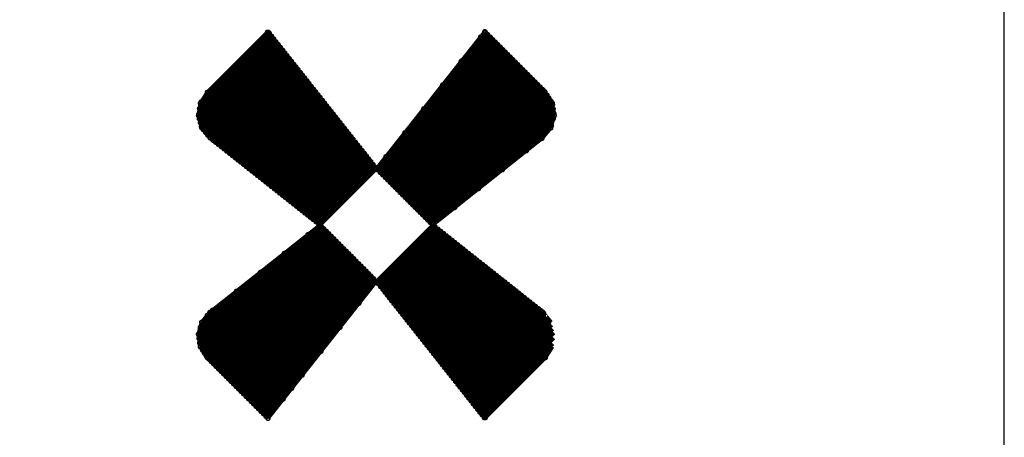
# Model space of a CAD drawing. Extents: x 0 to 65, y -0.2 to 30.2.
# Tile 234 of 237: x 58.7 to 65, y 15.7 to 18.4. Entities that reach past the tile are written whole.
import ezdxf

# ---------------------------------------------------------------- set-up
doc = ezdxf.new("R2010")
doc.units = 0
doc.layers.add('BOARD_GEOMETRY_OUTLINE', color=3, linetype='CONTINUOUS')
doc.layers.add('BOARD_GEOMETRY_SILKSCREEN_', color=1, linetype='CONTINUOUS')

msp = doc.modelspace()

# ---------------------------------------------------------------- linework, layer by layer
at = {"layer": 'BOARD_GEOMETRY_OUTLINE'}
msp.add_lwpolyline([(0, 2.802382, 0.444679), (2.5273, 0), (62.536324, 0, 0.414124), (65.001648, 2.465324), (65.001648, 27.525726, 0.414223), (62.5221, 30.005528), (2.45745, 30.005528, 0.414246), (0, 27.547824)], format="xyb", close=True, dxfattribs=at)
at = {"layer": 'BOARD_GEOMETRY_SILKSCREEN_', "const_width": 0.024384}
for points in [[(59.868816, 17.799304), (60.329318, 18.259806)], [(59.880246, 17.842484), (60.315602, 18.27784)], [(60.30214, 18.28546), (59.9186, 17.902174)], [(60.309506, 18.284952), (60.30214, 18.28546)], [(60.997592, 17.416272), (60.309506, 18.284952)], [(61.688472, 18.289524), (61.536834, 18.098008)], [(61.54039, 18.10258), (61.707776, 18.269966)], [(61.66104, 18.25498), (61.692028, 18.285968)], [(62.071504, 17.906746), (61.688472, 18.289524)], [(59.863228, 17.761966), (60.343542, 18.24228)], [(59.867292, 17.734026), (60.357512, 18.2245)], [(59.87415, 17.709134), (60.371736, 18.20672)], [(61.057536, 17.492472), (61.771784, 18.20672)], [(61.17844, 17.644872), (61.755782, 18.222468)], [(61.29909, 17.797272), (61.740034, 18.238216)], [(61.41974, 17.949672), (61.724032, 18.254218)], [(59.881008, 17.683988), (60.38596, 18.188686)], [(59.892946, 17.66443), (60.400184, 18.17116)], [(59.907424, 17.646904), (60.4139, 18.15338)], [(59.921648, 17.629632), (60.427616, 18.1356)], [(61.005212, 17.408398), (61.787532, 18.190718)], [(61.02096, 17.392142), (61.80328, 18.17497)], [(61.037216, 17.376394), (61.819282, 18.158968)], [(61.053218, 17.360392), (61.83503, 18.142712)], [(59.93638, 17.612106), (60.44184, 18.118074)], [(59.95416, 17.598136), (60.456064, 18.10004)], [(59.972194, 17.583912), (60.470288, 18.08226)], [(61.536834, 18.098008), (60.997592, 17.416272)], [(61.068966, 17.344644), (61.851286, 18.126964)], [(61.084968, 17.328896), (61.867288, 18.111216)], [(61.100716, 17.312894), (61.883036, 18.095214)], [(61.116464, 17.297146), (61.898784, 18.078958)], [(59.98972, 17.570196), (60.484258, 18.06448)], [(60.0075, 17.555972), (60.498482, 18.046954)], [(60.02528, 17.542256), (60.512198, 18.02892)], [(60.042806, 17.528032), (60.526422, 18.01114)], [(61.132466, 17.281144), (61.91504, 18.06321)], [(61.148214, 17.264888), (61.931042, 18.047208)], [(61.16447, 17.24914), (61.94679, 18.03146)], [(61.180472, 17.233392), (61.962792, 18.015712)], [(60.06084, 17.513808), (60.540392, 17.993614)], [(60.07862, 17.499838), (60.554616, 17.975834)], [(60.0964, 17.485614), (60.568332, 17.9578)], [(61.19622, 17.21739), (61.97854, 17.99971)], [(61.211968, 17.201134), (61.994288, 17.983962)], [(61.22797, 17.185386), (62.01029, 17.96796)], [(61.243718, 17.169384), (62.026038, 17.951704)], [(59.9186, 17.902174), (59.87415, 17.832832)], [(60.113926, 17.47139), (60.582556, 17.94002)], [(60.13196, 17.457674), (60.59678, 17.922494)], [(60.14974, 17.44345), (60.610496, 17.904714)], [(60.167266, 17.42948), (60.62472, 17.88668)], [(61.25972, 17.153636), (62.042294, 17.935956)], [(61.275468, 17.137888), (62.058296, 17.920208)], [(61.291724, 17.121886), (62.073536, 17.903444)], [(61.307472, 17.106138), (62.086236, 17.884648)], [(62.119256, 17.833848), (62.071504, 17.906746)], [(59.87415, 17.832832), (59.862466, 17.753584)], [(60.185046, 17.415256), (60.63869, 17.869408)], [(60.20308, 17.401032), (60.652914, 17.851374)], [(60.22086, 17.387316), (60.667138, 17.833594)], [(61.323474, 17.090136), (62.098428, 17.865344)], [(61.339222, 17.07388), (62.111382, 17.84604)], [(61.355478, 17.058132), (62.121288, 17.823688)], [(62.13221, 17.753838), (62.119256, 17.833848)], [(60.238386, 17.373092), (60.680854, 17.81556)], [(60.256166, 17.359376), (60.695078, 17.798288)], [(60.2742, 17.345152), (60.709302, 17.780254)], [(60.291472, 17.331182), (60.723272, 17.762474)], [(61.496956, 17.16786), (62.125352, 17.79651)], [(61.649356, 17.28851), (62.12967, 17.768824)], [(59.862466, 17.753584), (59.882786, 17.676622)], [(60.309506, 17.316958), (60.737496, 17.744948)], [(60.327032, 17.303242), (60.751212, 17.727168)], [(60.34532, 17.289018), (60.765436, 17.709134)], [(61.801756, 17.40916), (62.126368, 17.734026)], [(62.110112, 17.67586), (62.13221, 17.753838)], [(59.882786, 17.676622), (59.935618, 17.612868)], [(60.362592, 17.274794), (60.779152, 17.691354)], [(60.380626, 17.26057), (60.793376, 17.673828)], [(60.398406, 17.2466), (60.807346, 17.656048)], [(60.415932, 17.232884), (60.82157, 17.638014)], [(61.954664, 17.530064), (62.114176, 17.690084)], [(62.054486, 17.609566), (62.110112, 17.67586)], [(59.935618, 17.612868), (59.956192, 17.596104)], [(59.956192, 17.596104), (60.637928, 17.056862)], [(60.433712, 17.21866), (60.835794, 17.620488)], [(60.451238, 17.204436), (60.84951, 17.602708)], [(60.469272, 17.190212), (60.863734, 17.584928)], [(61.356748, 17.056862), (62.054486, 17.609566)], [(60.487052, 17.176496), (60.877704, 17.566894)], [(60.504832, 17.162272), (60.891928, 17.549368)], [(60.522866, 17.148302), (60.906152, 17.531588)], [(60.540392, 17.134078), (60.920376, 17.513808)], [(60.558172, 17.120362), (60.934092, 17.496282)], [(60.575698, 17.106138), (60.948316, 17.478248)], [(60.593478, 17.092168), (60.962032, 17.460468)], [(60.611512, 17.077944), (60.976256, 17.442688)], [(60.629292, 17.06372), (60.990226, 17.425162)], [(60.637928, 17.056862), (60.997592, 17.416272)], [(60.997592, 17.416272), (61.356748, 17.056862)], [(59.87542, 16.278352), (60.646056, 17.048734)], [(59.88812, 16.259048), (60.661804, 17.032986)], [(59.900312, 16.239998), (60.67806, 17.016984)], [(60.637928, 17.056862), (59.934856, 16.500602)], [(60.997084, 16.697706), (60.637928, 17.056862)], [(61.356748, 17.056862), (60.997084, 16.697706)], [(61.010038, 16.68145), (61.373004, 17.043908)], [(61.024262, 16.663416), (61.39053, 17.030192)], [(61.038486, 16.646144), (61.40831, 17.015968)], [(62.03823, 16.517112), (61.356748, 17.056862)], [(59.870086, 16.305022), (60.561728, 16.99641)], [(59.912758, 16.22044), (60.693808, 17.001236)], [(59.92749, 16.203168), (60.70981, 16.985488)], [(59.943238, 16.187166), (60.725558, 16.969486)], [(59.95924, 16.171418), (60.74156, 16.95323)], [(61.052456, 16.62811), (61.426344, 17.001998)], [(61.06668, 16.61033), (61.443616, 16.987774)], [(61.080396, 16.592296), (61.46165, 16.974058)], [(61.09462, 16.574516), (61.47943, 16.959834)], [(61.108336, 16.55699), (61.497464, 16.94561)], [(59.974988, 16.155162), (60.757308, 16.937482)], [(59.991244, 16.13916), (60.773056, 16.92148)], [(60.006992, 16.123412), (60.789058, 16.905732)], [(60.022994, 16.107664), (60.805314, 16.889984)], [(61.12256, 16.53921), (61.514736, 16.931386)], [(61.13653, 16.521684), (61.53277, 16.917416)], [(61.150754, 16.503904), (61.55055, 16.9037)], [(61.164978, 16.48587), (61.568076, 16.889476)], [(59.866022, 16.332708), (60.409328, 16.87576)], [(60.038742, 16.091662), (60.821062, 16.873982)], [(60.054744, 16.075914), (60.837064, 16.858234)], [(60.070492, 16.059912), (60.852812, 16.842232)], [(60.08624, 16.044164), (60.86856, 16.825976)], [(61.179202, 16.468344), (61.585856, 16.875252)], [(61.192918, 16.450056), (61.60389, 16.861028)], [(61.206888, 16.432784), (61.62167, 16.847312)], [(61.221112, 16.41475), (61.639196, 16.833088)], [(61.235336, 16.397224), (61.656976, 16.819118)], [(59.861958, 16.360394), (60.256928, 16.754856)], [(60.102242, 16.027908), (60.884562, 16.810228)], [(60.118498, 16.01216), (60.90031, 16.79448)], [(60.134246, 15.996158), (60.916566, 16.778478)], [(60.150248, 15.98041), (60.932568, 16.762222)], [(61.24956, 16.379444), (61.67501, 16.804894)], [(61.263276, 16.361664), (61.692536, 16.791178)], [(61.2775, 16.344138), (61.710316, 16.776954)], [(61.291216, 16.326104), (61.728096, 16.762984)], [(60.165996, 15.964408), (60.948316, 16.746474)], [(60.181744, 15.94866), (60.964064, 16.730472)], [(60.197746, 15.932912), (60.980066, 16.714724)], [(60.213494, 15.91691), (60.995814, 16.698976)], [(60.457842, 16.016224), (60.997084, 16.697706)], [(60.997084, 16.697706), (61.68517, 15.828264)], [(61.30544, 16.308324), (61.74613, 16.74876)], [(61.31941, 16.290544), (61.763656, 16.734536)], [(61.333634, 16.273018), (61.781436, 16.72082)], [(61.34735, 16.254984), (61.799216, 16.706596)], [(61.361574, 16.237204), (61.816742, 16.69288)], [(59.873388, 16.403828), (60.104528, 16.634714)], [(61.375798, 16.219678), (61.834776, 16.678656)], [(61.389768, 16.201898), (61.852556, 16.664432)], [(61.403484, 16.183864), (61.870336, 16.650462)], [(61.417708, 16.166084), (61.887862, 16.636238)], [(61.431932, 16.148558), (61.905896, 16.622014)], [(61.446156, 16.130778), (61.923676, 16.608298)], [(61.459872, 16.112744), (61.941202, 16.594074)], [(61.474096, 16.095472), (61.958982, 16.580104)], [(61.48832, 16.077438), (61.977016, 16.56588)], [(59.9186, 16.480536), (59.951874, 16.514064)], [(60.229496, 15.900654), (60.886086, 16.557498)], [(61.50229, 16.059658), (61.994796, 16.552164)], [(61.516514, 16.041624), (62.012322, 16.53794)], [(61.53023, 16.024352), (62.030102, 16.524224)], [(61.544454, 16.006318), (62.048136, 16.51)], [(62.059058, 16.500856), (62.03823, 16.517112)], [(59.934856, 16.500602), (59.882278, 16.436848)], [(61.558424, 15.988538), (62.064392, 16.49476)], [(61.572648, 15.971012), (62.07887, 16.47698)], [(61.586364, 15.953232), (62.093094, 16.459454)], [(61.600588, 15.935198), (62.107318, 16.441928)], [(62.11189, 16.436848), (62.059058, 16.500856)], [(59.882278, 16.436848), (59.861958, 16.359886)], [(60.245752, 15.884906), (60.765944, 16.40459)], [(61.614304, 15.917418), (62.116208, 16.419322)], [(61.628528, 15.899892), (62.12332, 16.394176)], [(59.861958, 16.359886), (59.873388, 16.2814)], [(61.642752, 15.882112), (62.130178, 16.369284)], [(61.656722, 15.864078), (62.128908, 16.336264)], [(59.873388, 16.2814), (59.918092, 16.212058)], [(60.2615, 15.868904), (60.64504, 16.25219)], [(61.670946, 15.846552), (62.12332, 16.298926)], [(62.076076, 16.21155), (62.120272, 16.2814)], [(59.918092, 16.212058), (60.306204, 15.8242)], [(61.68517, 15.828772), (62.0903, 16.233902)], [(61.692536, 15.828264), (62.076076, 16.21155)], [(60.277248, 15.853156), (60.52439, 16.09979)], [(60.306204, 15.8242), (60.457842, 16.016224)], [(60.29325, 15.8369), (60.403232, 15.94739)], [(61.68517, 15.828264), (61.692536, 15.828264)]]:
    msp.add_lwpolyline(points, dxfattribs=at)
for points in [[(60.30214, 18.290032, 1), (60.30214, 18.280888)], [(60.30214, 18.290032, 1), (60.30214, 18.280888)], [(60.30214, 18.280888, 1), (60.30214, 18.290032)], [(60.30214, 18.280888, 1), (60.30214, 18.290032)], [(60.309506, 18.289524, 1), (60.309506, 18.28038)], [(60.309506, 18.289524, 1), (60.309506, 18.28038)], [(60.309506, 18.28038, 1), (60.309506, 18.289524)], [(60.309506, 18.28038, 1), (60.309506, 18.289524)], [(60.315602, 18.282412, 1), (60.315602, 18.273268)], [(60.315602, 18.273268, 1), (60.315602, 18.282412)], [(60.329318, 18.264378, 1), (60.329318, 18.255234)], [(60.329318, 18.255234, 1), (60.329318, 18.264378)], [(61.688472, 18.294096, 1), (61.688472, 18.284952)], [(61.688472, 18.294096, 1), (61.688472, 18.284952)], [(61.692028, 18.29054, 1), (61.692028, 18.281396)], [(61.688472, 18.284952, 1), (61.688472, 18.294096)], [(61.688472, 18.284952, 1), (61.688472, 18.294096)], [(61.692028, 18.281396, 1), (61.692028, 18.29054)], [(61.707776, 18.274538, 1), (61.707776, 18.265394)], [(61.707776, 18.265394, 1), (61.707776, 18.274538)], [(60.343542, 18.246852, 1), (60.343542, 18.237708)], [(60.343542, 18.237708, 1), (60.343542, 18.246852)], [(60.357512, 18.229072, 1), (60.357512, 18.219928)], [(60.357512, 18.219928, 1), (60.357512, 18.229072)], [(60.371736, 18.211292, 1), (60.371736, 18.202148)], [(60.371736, 18.202148, 1), (60.371736, 18.211292)], [(61.66104, 18.259552, 1), (61.66104, 18.250408)], [(61.66104, 18.250408, 1), (61.66104, 18.259552)], [(61.724032, 18.25879, 1), (61.724032, 18.249646)], [(61.724032, 18.249646, 1), (61.724032, 18.25879)], [(61.740034, 18.242788, 1), (61.740034, 18.233644)], [(61.740034, 18.233644, 1), (61.740034, 18.242788)], [(61.755782, 18.22704, 1), (61.755782, 18.217896)], [(61.755782, 18.217896, 1), (61.755782, 18.22704)], [(61.771784, 18.211292, 1), (61.771784, 18.202148)], [(61.771784, 18.202148, 1), (61.771784, 18.211292)], [(60.38596, 18.193258, 1), (60.38596, 18.184114)], [(60.38596, 18.184114, 1), (60.38596, 18.193258)], [(60.400184, 18.175732, 1), (60.400184, 18.166588)], [(60.400184, 18.166588, 1), (60.400184, 18.175732)], [(60.4139, 18.157952, 1), (60.4139, 18.148808)], [(60.4139, 18.148808, 1), (60.4139, 18.157952)], [(60.427616, 18.140172, 1), (60.427616, 18.131028)], [(60.427616, 18.131028, 1), (60.427616, 18.140172)], [(61.787532, 18.19529, 1), (61.787532, 18.186146)], [(61.787532, 18.186146, 1), (61.787532, 18.19529)], [(61.80328, 18.179542, 1), (61.80328, 18.170398)], [(61.80328, 18.170398, 1), (61.80328, 18.179542)], [(61.819282, 18.16354, 1), (61.819282, 18.154396)], [(61.819282, 18.154396, 1), (61.819282, 18.16354)], [(61.83503, 18.147284, 1), (61.83503, 18.13814)], [(61.83503, 18.13814, 1), (61.83503, 18.147284)], [(60.44184, 18.122646, 1), (60.44184, 18.113502)], [(60.44184, 18.113502, 1), (60.44184, 18.122646)], [(60.456064, 18.104612, 1), (60.456064, 18.095468)], [(60.456064, 18.095468, 1), (60.456064, 18.104612)], [(60.470288, 18.086832, 1), (60.470288, 18.077688)], [(60.470288, 18.077688, 1), (60.470288, 18.086832)], [(61.536834, 18.10258, 1), (61.536834, 18.093436)], [(61.536834, 18.10258, 1), (61.536834, 18.093436)], [(61.54039, 18.107152, 1), (61.54039, 18.098008)], [(61.536834, 18.093436, 1), (61.536834, 18.10258)], [(61.536834, 18.093436, 1), (61.536834, 18.10258)], [(61.54039, 18.098008, 1), (61.54039, 18.107152)], [(61.851286, 18.131536, 1), (61.851286, 18.122392)], [(61.851286, 18.122392, 1), (61.851286, 18.131536)], [(61.867288, 18.115788, 1), (61.867288, 18.106644)], [(61.867288, 18.106644, 1), (61.867288, 18.115788)], [(61.883036, 18.099786, 1), (61.883036, 18.090642)], [(61.883036, 18.090642, 1), (61.883036, 18.099786)], [(61.898784, 18.08353, 1), (61.898784, 18.074386)], [(61.898784, 18.074386, 1), (61.898784, 18.08353)], [(60.484258, 18.069052, 1), (60.484258, 18.059908)], [(60.484258, 18.059908, 1), (60.484258, 18.069052)], [(60.498482, 18.051526, 1), (60.498482, 18.042382)], [(60.498482, 18.042382, 1), (60.498482, 18.051526)], [(60.512198, 18.033492, 1), (60.512198, 18.024348)], [(60.512198, 18.024348, 1), (60.512198, 18.033492)], [(60.526422, 18.015712, 1), (60.526422, 18.006568)], [(60.526422, 18.006568, 1), (60.526422, 18.015712)], [(61.91504, 18.067782, 1), (61.91504, 18.058638)], [(61.91504, 18.058638, 1), (61.91504, 18.067782)], [(61.931042, 18.05178, 1), (61.931042, 18.042636)], [(61.931042, 18.042636, 1), (61.931042, 18.05178)], [(61.94679, 18.036032, 1), (61.94679, 18.026888)], [(61.94679, 18.026888, 1), (61.94679, 18.036032)], [(61.962792, 18.020284, 1), (61.962792, 18.01114)], [(61.962792, 18.01114, 1), (61.962792, 18.020284)], [(60.540392, 17.998186, 1), (60.540392, 17.989042)], [(60.540392, 17.989042, 1), (60.540392, 17.998186)], [(60.554616, 17.980406, 1), (60.554616, 17.971262)], [(60.554616, 17.971262, 1), (60.554616, 17.980406)], [(60.568332, 17.962372, 1), (60.568332, 17.953228)], [(60.568332, 17.953228, 1), (60.568332, 17.962372)], [(61.41974, 17.954244, 1), (61.41974, 17.9451)], [(61.41974, 17.9451, 1), (61.41974, 17.954244)], [(61.97854, 18.004282, 1), (61.97854, 17.995138)], [(61.97854, 17.995138, 1), (61.97854, 18.004282)], [(61.994288, 17.988534, 1), (61.994288, 17.97939)], [(61.994288, 17.97939, 1), (61.994288, 17.988534)], [(62.01029, 17.972532, 1), (62.01029, 17.963388)], [(62.01029, 17.963388, 1), (62.01029, 17.972532)], [(62.026038, 17.956276, 1), (62.026038, 17.947132)], [(62.026038, 17.947132, 1), (62.026038, 17.956276)], [(59.9186, 17.906746, 1), (59.9186, 17.897602)], [(59.9186, 17.906746, 1), (59.9186, 17.897602)], [(59.9186, 17.897602, 1), (59.9186, 17.906746)], [(59.9186, 17.897602, 1), (59.9186, 17.906746)], [(60.582556, 17.944592, 1), (60.582556, 17.935448)], [(60.582556, 17.935448, 1), (60.582556, 17.944592)], [(60.59678, 17.927066, 1), (60.59678, 17.917922)], [(60.59678, 17.917922, 1), (60.59678, 17.927066)], [(60.610496, 17.909286, 1), (60.610496, 17.900142)], [(60.610496, 17.900142, 1), (60.610496, 17.909286)], [(60.62472, 17.891252, 1), (60.62472, 17.882108)], [(60.62472, 17.882108, 1), (60.62472, 17.891252)], [(62.042294, 17.940528, 1), (62.042294, 17.931384)], [(62.042294, 17.931384, 1), (62.042294, 17.940528)], [(62.058296, 17.92478, 1), (62.058296, 17.915636)], [(62.058296, 17.915636, 1), (62.058296, 17.92478)], [(62.071504, 17.911318, 1), (62.071504, 17.902174)], [(62.071504, 17.911318, 1), (62.071504, 17.902174)], [(62.073536, 17.908016, 1), (62.073536, 17.898872)], [(62.071504, 17.902174, 1), (62.071504, 17.911318)], [(62.071504, 17.902174, 1), (62.071504, 17.911318)], [(62.073536, 17.898872, 1), (62.073536, 17.908016)], [(62.086236, 17.88922, 1), (62.086236, 17.880076)], [(62.086236, 17.880076, 1), (62.086236, 17.88922)], [(59.87415, 17.837404, 1), (59.87415, 17.82826)], [(59.87415, 17.837404, 1), (59.87415, 17.82826)], [(59.87415, 17.82826, 1), (59.87415, 17.837404)], [(59.87415, 17.82826, 1), (59.87415, 17.837404)], [(59.880246, 17.847056, 1), (59.880246, 17.837912)], [(59.880246, 17.837912, 1), (59.880246, 17.847056)], [(60.63869, 17.87398, 1), (60.63869, 17.864836)], [(60.63869, 17.864836, 1), (60.63869, 17.87398)], [(60.652914, 17.855946, 1), (60.652914, 17.846802)], [(60.652914, 17.846802, 1), (60.652914, 17.855946)], [(60.667138, 17.838166, 1), (60.667138, 17.829022)], [(60.667138, 17.829022, 1), (60.667138, 17.838166)], [(62.098428, 17.869916, 1), (62.098428, 17.860772)], [(62.098428, 17.860772, 1), (62.098428, 17.869916)], [(62.111382, 17.850612, 1), (62.111382, 17.841468)], [(62.111382, 17.841468, 1), (62.111382, 17.850612)], [(62.119256, 17.83842, 1), (62.119256, 17.829276)], [(62.119256, 17.83842, 1), (62.119256, 17.829276)], [(62.121288, 17.82826, 1), (62.121288, 17.819116)], [(62.119256, 17.829276, 1), (62.119256, 17.83842)], [(62.119256, 17.829276, 1), (62.119256, 17.83842)], [(62.121288, 17.819116, 1), (62.121288, 17.82826)], [(59.862466, 17.758156, 1), (59.862466, 17.749012)], [(59.862466, 17.758156, 1), (59.862466, 17.749012)], [(59.863228, 17.766538, 1), (59.863228, 17.757394)], [(59.862466, 17.749012, 1), (59.862466, 17.758156)], [(59.862466, 17.749012, 1), (59.862466, 17.758156)], [(59.863228, 17.757394, 1), (59.863228, 17.766538)], [(59.868816, 17.803876, 1), (59.868816, 17.794732)], [(59.868816, 17.794732, 1), (59.868816, 17.803876)], [(60.680854, 17.820132, 1), (60.680854, 17.810988)], [(60.680854, 17.810988, 1), (60.680854, 17.820132)], [(60.695078, 17.80286, 1), (60.695078, 17.793716)], [(60.695078, 17.793716, 1), (60.695078, 17.80286)], [(60.709302, 17.784826, 1), (60.709302, 17.775682)], [(60.709302, 17.775682, 1), (60.709302, 17.784826)], [(60.723272, 17.767046, 1), (60.723272, 17.757902)], [(60.723272, 17.757902, 1), (60.723272, 17.767046)], [(61.29909, 17.801844, 1), (61.29909, 17.7927)], [(61.29909, 17.7927, 1), (61.29909, 17.801844)], [(62.125352, 17.801082, 1), (62.125352, 17.791938)], [(62.12967, 17.773396, 1), (62.12967, 17.764252)], [(62.125352, 17.791938, 1), (62.125352, 17.801082)], [(62.13221, 17.75841, 1), (62.13221, 17.749266)], [(62.13221, 17.75841, 1), (62.13221, 17.749266)], [(62.12967, 17.764252, 1), (62.12967, 17.773396)], [(62.13221, 17.749266, 1), (62.13221, 17.75841)], [(62.13221, 17.749266, 1), (62.13221, 17.75841)], [(59.867292, 17.738598, 1), (59.867292, 17.729454)], [(59.867292, 17.729454, 1), (59.867292, 17.738598)], [(59.87415, 17.713706, 1), (59.87415, 17.704562)], [(59.87415, 17.704562, 1), (59.87415, 17.713706)], [(60.737496, 17.74952, 1), (60.737496, 17.740376)], [(60.737496, 17.740376, 1), (60.737496, 17.74952)], [(60.751212, 17.73174, 1), (60.751212, 17.722596)], [(60.751212, 17.722596, 1), (60.751212, 17.73174)], [(60.765436, 17.713706, 1), (60.765436, 17.704562)], [(60.765436, 17.704562, 1), (60.765436, 17.713706)], [(60.779152, 17.695926, 1), (60.779152, 17.686782)], [(60.779152, 17.686782, 1), (60.779152, 17.695926)], [(62.114176, 17.694656, 1), (62.114176, 17.685512)], [(62.114176, 17.685512, 1), (62.114176, 17.694656)], [(62.126368, 17.738598, 1), (62.126368, 17.729454)], [(62.126368, 17.729454, 1), (62.126368, 17.738598)], [(59.881008, 17.68856, 1), (59.881008, 17.679416)], [(59.882786, 17.681194, 1), (59.882786, 17.67205)], [(59.882786, 17.681194, 1), (59.882786, 17.67205)], [(59.881008, 17.679416, 1), (59.881008, 17.68856)], [(59.882786, 17.67205, 1), (59.882786, 17.681194)], [(59.882786, 17.67205, 1), (59.882786, 17.681194)], [(59.892946, 17.669002, 1), (59.892946, 17.659858)], [(59.892946, 17.659858, 1), (59.892946, 17.669002)], [(59.907424, 17.651476, 1), (59.907424, 17.642332)], [(59.907424, 17.642332, 1), (59.907424, 17.651476)], [(59.921648, 17.634204, 1), (59.921648, 17.62506)], [(59.921648, 17.62506, 1), (59.921648, 17.634204)], [(60.793376, 17.6784, 1), (60.793376, 17.669256)], [(60.793376, 17.669256, 1), (60.793376, 17.6784)], [(60.807346, 17.66062, 1), (60.807346, 17.651476)], [(60.807346, 17.651476, 1), (60.807346, 17.66062)], [(60.82157, 17.642586, 1), (60.82157, 17.633442)], [(60.82157, 17.633442, 1), (60.82157, 17.642586)], [(61.17844, 17.649444, 1), (61.17844, 17.6403)], [(61.17844, 17.6403, 1), (61.17844, 17.649444)], [(62.110112, 17.680432, 1), (62.110112, 17.671288)], [(62.110112, 17.680432, 1), (62.110112, 17.671288)], [(62.110112, 17.671288, 1), (62.110112, 17.680432)], [(62.110112, 17.671288, 1), (62.110112, 17.680432)], [(59.935618, 17.61744, 1), (59.935618, 17.608296)], [(59.935618, 17.61744, 1), (59.935618, 17.608296)], [(59.93638, 17.616678, 1), (59.93638, 17.607534)], [(59.935618, 17.608296, 1), (59.935618, 17.61744)], [(59.935618, 17.608296, 1), (59.935618, 17.61744)], [(59.93638, 17.607534, 1), (59.93638, 17.616678)], [(59.95416, 17.602708, 1), (59.95416, 17.593564)], [(59.956192, 17.600676, 1), (59.956192, 17.591532)], [(59.956192, 17.600676, 1), (59.956192, 17.591532)], [(59.95416, 17.593564, 1), (59.95416, 17.602708)], [(59.956192, 17.591532, 1), (59.956192, 17.600676)], [(59.956192, 17.591532, 1), (59.956192, 17.600676)], [(59.972194, 17.588484, 1), (59.972194, 17.57934)], [(59.972194, 17.57934, 1), (59.972194, 17.588484)], [(59.98972, 17.574768, 1), (59.98972, 17.565624)], [(59.98972, 17.565624, 1), (59.98972, 17.574768)], [(60.835794, 17.62506, 1), (60.835794, 17.615916)], [(60.835794, 17.615916, 1), (60.835794, 17.62506)], [(60.84951, 17.60728, 1), (60.84951, 17.598136)], [(60.84951, 17.598136, 1), (60.84951, 17.60728)], [(60.863734, 17.5895, 1), (60.863734, 17.580356)], [(60.863734, 17.580356, 1), (60.863734, 17.5895)], [(60.877704, 17.571466, 1), (60.877704, 17.562322)], [(60.877704, 17.562322, 1), (60.877704, 17.571466)], [(62.054486, 17.614138, 1), (62.054486, 17.604994)], [(62.054486, 17.614138, 1), (62.054486, 17.604994)], [(62.054486, 17.604994, 1), (62.054486, 17.614138)], [(62.054486, 17.604994, 1), (62.054486, 17.614138)], [(60.0075, 17.560544, 1), (60.0075, 17.5514)], [(60.0075, 17.5514, 1), (60.0075, 17.560544)], [(60.02528, 17.546828, 1), (60.02528, 17.537684)], [(60.02528, 17.537684, 1), (60.02528, 17.546828)], [(60.042806, 17.532604, 1), (60.042806, 17.52346)], [(60.042806, 17.52346, 1), (60.042806, 17.532604)], [(60.06084, 17.51838, 1), (60.06084, 17.509236)], [(60.06084, 17.509236, 1), (60.06084, 17.51838)], [(60.891928, 17.55394, 1), (60.891928, 17.544796)], [(60.891928, 17.544796, 1), (60.891928, 17.55394)], [(60.906152, 17.53616, 1), (60.906152, 17.527016)], [(60.906152, 17.527016, 1), (60.906152, 17.53616)], [(60.920376, 17.51838, 1), (60.920376, 17.509236)], [(60.920376, 17.509236, 1), (60.920376, 17.51838)], [(61.954664, 17.534636, 1), (61.954664, 17.525492)], [(61.954664, 17.525492, 1), (61.954664, 17.534636)], [(60.07862, 17.50441, 1), (60.07862, 17.495266)], [(60.07862, 17.495266, 1), (60.07862, 17.50441)], [(60.0964, 17.490186, 1), (60.0964, 17.481042)], [(60.0964, 17.481042, 1), (60.0964, 17.490186)], [(60.113926, 17.475962, 1), (60.113926, 17.466818)], [(60.113926, 17.466818, 1), (60.113926, 17.475962)], [(60.13196, 17.462246, 1), (60.13196, 17.453102)], [(60.13196, 17.453102, 1), (60.13196, 17.462246)], [(60.14974, 17.448022, 1), (60.14974, 17.438878)], [(60.14974, 17.438878, 1), (60.14974, 17.448022)], [(60.934092, 17.500854, 1), (60.934092, 17.49171)], [(60.934092, 17.49171, 1), (60.934092, 17.500854)], [(60.948316, 17.48282, 1), (60.948316, 17.473676)], [(60.948316, 17.473676, 1), (60.948316, 17.48282)], [(60.962032, 17.46504, 1), (60.962032, 17.455896)], [(60.962032, 17.455896, 1), (60.962032, 17.46504)], [(60.976256, 17.44726, 1), (60.976256, 17.438116)], [(60.976256, 17.438116, 1), (60.976256, 17.44726)], [(61.057536, 17.497044, 1), (61.057536, 17.4879)], [(61.057536, 17.4879, 1), (61.057536, 17.497044)], [(60.167266, 17.434052, 1), (60.167266, 17.424908)], [(60.167266, 17.424908, 1), (60.167266, 17.434052)], [(60.185046, 17.419828, 1), (60.185046, 17.410684)], [(60.185046, 17.410684, 1), (60.185046, 17.419828)], [(60.20308, 17.405604, 1), (60.20308, 17.39646)], [(60.20308, 17.39646, 1), (60.20308, 17.405604)], [(60.22086, 17.391888, 1), (60.22086, 17.382744)], [(60.22086, 17.382744, 1), (60.22086, 17.391888)], [(60.990226, 17.429734, 1), (60.990226, 17.42059)], [(60.990226, 17.42059, 1), (60.990226, 17.429734)], [(60.997592, 17.420844, 1), (60.997592, 17.4117)], [(60.997592, 17.420844, 1), (60.997592, 17.4117)], [(60.997592, 17.420844, 1), (60.997592, 17.4117)], [(60.997592, 17.420844, 1), (60.997592, 17.4117)], [(60.997592, 17.4117, 1), (60.997592, 17.420844)], [(60.997592, 17.4117, 1), (60.997592, 17.420844)], [(60.997592, 17.4117, 1), (60.997592, 17.420844)], [(60.997592, 17.4117, 1), (60.997592, 17.420844)], [(61.005212, 17.41297, 1), (61.005212, 17.403826)], [(61.005212, 17.403826, 1), (61.005212, 17.41297)], [(61.02096, 17.396714, 1), (61.02096, 17.38757)], [(61.02096, 17.38757, 1), (61.02096, 17.396714)], [(61.037216, 17.380966, 1), (61.037216, 17.371822)], [(61.037216, 17.371822, 1), (61.037216, 17.380966)], [(61.801756, 17.413732, 1), (61.801756, 17.404588)], [(61.801756, 17.404588, 1), (61.801756, 17.413732)], [(60.238386, 17.377664, 1), (60.238386, 17.36852)], [(60.238386, 17.36852, 1), (60.238386, 17.377664)], [(60.256166, 17.363948, 1), (60.256166, 17.354804)], [(60.256166, 17.354804, 1), (60.256166, 17.363948)], [(60.2742, 17.349724, 1), (60.2742, 17.34058)], [(60.2742, 17.34058, 1), (60.2742, 17.349724)], [(60.291472, 17.335754, 1), (60.291472, 17.32661)], [(60.291472, 17.32661, 1), (60.291472, 17.335754)], [(60.309506, 17.32153, 1), (60.309506, 17.312386)], [(60.309506, 17.312386, 1), (60.309506, 17.32153)], [(61.053218, 17.364964, 1), (61.053218, 17.35582)], [(61.053218, 17.35582, 1), (61.053218, 17.364964)], [(61.068966, 17.349216, 1), (61.068966, 17.340072)], [(61.068966, 17.340072, 1), (61.068966, 17.349216)], [(61.084968, 17.333468, 1), (61.084968, 17.324324)], [(61.084968, 17.324324, 1), (61.084968, 17.333468)], [(60.327032, 17.307814, 1), (60.327032, 17.29867)], [(60.327032, 17.29867, 1), (60.327032, 17.307814)], [(60.34532, 17.29359, 1), (60.34532, 17.284446)], [(60.34532, 17.284446, 1), (60.34532, 17.29359)], [(60.362592, 17.279366, 1), (60.362592, 17.270222)], [(60.362592, 17.270222, 1), (60.362592, 17.279366)], [(60.380626, 17.265142, 1), (60.380626, 17.255998)], [(60.380626, 17.255998, 1), (60.380626, 17.265142)], [(61.100716, 17.317466, 1), (61.100716, 17.308322)], [(61.100716, 17.308322, 1), (61.100716, 17.317466)], [(61.116464, 17.301718, 1), (61.116464, 17.292574)], [(61.116464, 17.292574, 1), (61.116464, 17.301718)], [(61.132466, 17.285716, 1), (61.132466, 17.276572)], [(61.132466, 17.276572, 1), (61.132466, 17.285716)], [(61.148214, 17.26946, 1), (61.148214, 17.260316)], [(61.148214, 17.260316, 1), (61.148214, 17.26946)], [(61.649356, 17.293082, 1), (61.649356, 17.283938)], [(61.649356, 17.283938, 1), (61.649356, 17.293082)], [(60.398406, 17.251172, 1), (60.398406, 17.242028)], [(60.398406, 17.242028, 1), (60.398406, 17.251172)], [(60.415932, 17.237456, 1), (60.415932, 17.228312)], [(60.415932, 17.228312, 1), (60.415932, 17.237456)], [(60.433712, 17.223232, 1), (60.433712, 17.214088)], [(60.433712, 17.214088, 1), (60.433712, 17.223232)], [(60.451238, 17.209008, 1), (60.451238, 17.199864)], [(60.451238, 17.199864, 1), (60.451238, 17.209008)], [(60.469272, 17.194784, 1), (60.469272, 17.18564)], [(60.469272, 17.18564, 1), (60.469272, 17.194784)], [(61.16447, 17.253712, 1), (61.16447, 17.244568)], [(61.16447, 17.244568, 1), (61.16447, 17.253712)], [(61.180472, 17.237964, 1), (61.180472, 17.22882)], [(61.180472, 17.22882, 1), (61.180472, 17.237964)], [(61.19622, 17.221962, 1), (61.19622, 17.212818)], [(61.19622, 17.212818, 1), (61.19622, 17.221962)], [(61.211968, 17.205706, 1), (61.211968, 17.196562)], [(61.211968, 17.196562, 1), (61.211968, 17.205706)], [(60.487052, 17.181068, 1), (60.487052, 17.171924)], [(60.487052, 17.171924, 1), (60.487052, 17.181068)], [(60.504832, 17.166844, 1), (60.504832, 17.1577)], [(60.504832, 17.1577, 1), (60.504832, 17.166844)], [(60.522866, 17.152874, 1), (60.522866, 17.14373)], [(60.522866, 17.14373, 1), (60.522866, 17.152874)], [(60.540392, 17.13865, 1), (60.540392, 17.129506)], [(60.540392, 17.129506, 1), (60.540392, 17.13865)], [(61.22797, 17.189958, 1), (61.22797, 17.180814)], [(61.22797, 17.180814, 1), (61.22797, 17.189958)], [(61.243718, 17.173956, 1), (61.243718, 17.164812)], [(61.243718, 17.164812, 1), (61.243718, 17.173956)], [(61.25972, 17.158208, 1), (61.25972, 17.149064)], [(61.25972, 17.149064, 1), (61.25972, 17.158208)], [(61.275468, 17.14246, 1), (61.275468, 17.133316)], [(61.275468, 17.133316, 1), (61.275468, 17.14246)], [(61.496956, 17.172432, 1), (61.496956, 17.163288)], [(61.496956, 17.163288, 1), (61.496956, 17.172432)], [(60.558172, 17.124934, 1), (60.558172, 17.11579)], [(60.558172, 17.11579, 1), (60.558172, 17.124934)], [(60.575698, 17.11071, 1), (60.575698, 17.101566)], [(60.575698, 17.101566, 1), (60.575698, 17.11071)], [(60.593478, 17.09674, 1), (60.593478, 17.087596)], [(60.593478, 17.087596, 1), (60.593478, 17.09674)], [(60.611512, 17.082516, 1), (60.611512, 17.073372)], [(60.611512, 17.073372, 1), (60.611512, 17.082516)], [(60.629292, 17.068292, 1), (60.629292, 17.059148)], [(60.629292, 17.059148, 1), (60.629292, 17.068292)], [(61.291724, 17.126458, 1), (61.291724, 17.117314)], [(61.291724, 17.117314, 1), (61.291724, 17.126458)], [(61.307472, 17.11071, 1), (61.307472, 17.101566)], [(61.307472, 17.101566, 1), (61.307472, 17.11071)], [(61.323474, 17.094708, 1), (61.323474, 17.085564)], [(61.323474, 17.085564, 1), (61.323474, 17.094708)], [(61.339222, 17.078452, 1), (61.339222, 17.069308)], [(61.339222, 17.069308, 1), (61.339222, 17.078452)], [(60.637928, 17.061434, 1), (60.637928, 17.05229)], [(60.637928, 17.061434, 1), (60.637928, 17.05229)], [(60.637928, 17.061434, 1), (60.637928, 17.05229)], [(60.637928, 17.061434, 1), (60.637928, 17.05229)], [(60.637928, 17.05229, 1), (60.637928, 17.061434)], [(60.637928, 17.05229, 1), (60.637928, 17.061434)], [(60.637928, 17.05229, 1), (60.637928, 17.061434)], [(60.637928, 17.05229, 1), (60.637928, 17.061434)], [(60.646056, 17.053306, 1), (60.646056, 17.044162)], [(60.646056, 17.044162, 1), (60.646056, 17.053306)], [(60.661804, 17.037558, 1), (60.661804, 17.028414)], [(60.661804, 17.028414, 1), (60.661804, 17.037558)], [(60.67806, 17.021556, 1), (60.67806, 17.012412)], [(60.67806, 17.012412, 1), (60.67806, 17.021556)], [(60.693808, 17.005808, 1), (60.693808, 16.996664)], [(60.693808, 16.996664, 1), (60.693808, 17.005808)], [(61.355478, 17.062704, 1), (61.355478, 17.05356)], [(61.356748, 17.061434, 1), (61.356748, 17.05229)], [(61.356748, 17.061434, 1), (61.356748, 17.05229)], [(61.356748, 17.061434, 1), (61.356748, 17.05229)], [(61.356748, 17.061434, 1), (61.356748, 17.05229)], [(61.355478, 17.05356, 1), (61.355478, 17.062704)], [(61.356748, 17.05229, 1), (61.356748, 17.061434)], [(61.356748, 17.05229, 1), (61.356748, 17.061434)], [(61.356748, 17.05229, 1), (61.356748, 17.061434)], [(61.356748, 17.05229, 1), (61.356748, 17.061434)], [(61.373004, 17.04848, 1), (61.373004, 17.039336)], [(61.373004, 17.039336, 1), (61.373004, 17.04848)], [(61.39053, 17.034764, 1), (61.39053, 17.02562)], [(61.39053, 17.02562, 1), (61.39053, 17.034764)], [(61.40831, 17.02054, 1), (61.40831, 17.011396)], [(61.40831, 17.011396, 1), (61.40831, 17.02054)], [(61.426344, 17.00657, 1), (61.426344, 16.997426)], [(61.426344, 16.997426, 1), (61.426344, 17.00657)], [(60.561728, 17.000982, 1), (60.561728, 16.991838)], [(60.561728, 16.991838, 1), (60.561728, 17.000982)], [(60.70981, 16.99006, 1), (60.70981, 16.980916)], [(60.70981, 16.980916, 1), (60.70981, 16.99006)], [(60.725558, 16.974058, 1), (60.725558, 16.964914)], [(60.725558, 16.964914, 1), (60.725558, 16.974058)], [(60.74156, 16.957802, 1), (60.74156, 16.948658)], [(60.74156, 16.948658, 1), (60.74156, 16.957802)], [(60.757308, 16.942054, 1), (60.757308, 16.93291)], [(60.757308, 16.93291, 1), (60.757308, 16.942054)], [(61.443616, 16.992346, 1), (61.443616, 16.983202)], [(61.443616, 16.983202, 1), (61.443616, 16.992346)], [(61.46165, 16.97863, 1), (61.46165, 16.969486)], [(61.46165, 16.969486, 1), (61.46165, 16.97863)], [(61.47943, 16.964406, 1), (61.47943, 16.955262)], [(61.47943, 16.955262, 1), (61.47943, 16.964406)], [(61.497464, 16.950182, 1), (61.497464, 16.941038)], [(61.497464, 16.941038, 1), (61.497464, 16.950182)], [(60.409328, 16.880332, 1), (60.409328, 16.871188)], [(60.409328, 16.871188, 1), (60.409328, 16.880332)], [(60.773056, 16.926052, 1), (60.773056, 16.916908)], [(60.773056, 16.916908, 1), (60.773056, 16.926052)], [(60.789058, 16.910304, 1), (60.789058, 16.90116)], [(60.789058, 16.90116, 1), (60.789058, 16.910304)], [(60.805314, 16.894556, 1), (60.805314, 16.885412)], [(60.805314, 16.885412, 1), (60.805314, 16.894556)], [(60.821062, 16.878554, 1), (60.821062, 16.86941)], [(60.821062, 16.86941, 1), (60.821062, 16.878554)], [(61.514736, 16.935958, 1), (61.514736, 16.926814)], [(61.514736, 16.926814, 1), (61.514736, 16.935958)], [(61.53277, 16.921988, 1), (61.53277, 16.912844)], [(61.53277, 16.912844, 1), (61.53277, 16.921988)], [(61.55055, 16.908272, 1), (61.55055, 16.899128)], [(61.55055, 16.899128, 1), (61.55055, 16.908272)], [(61.568076, 16.894048, 1), (61.568076, 16.884904)], [(61.568076, 16.884904, 1), (61.568076, 16.894048)], [(61.585856, 16.879824, 1), (61.585856, 16.87068)], [(61.585856, 16.87068, 1), (61.585856, 16.879824)], [(60.837064, 16.862806, 1), (60.837064, 16.853662)], [(60.837064, 16.853662, 1), (60.837064, 16.862806)], [(60.852812, 16.846804, 1), (60.852812, 16.83766)], [(60.852812, 16.83766, 1), (60.852812, 16.846804)], [(60.86856, 16.830548, 1), (60.86856, 16.821404)], [(60.86856, 16.821404, 1), (60.86856, 16.830548)], [(61.60389, 16.8656, 1), (61.60389, 16.856456)], [(61.60389, 16.856456, 1), (61.60389, 16.8656)], [(61.62167, 16.851884, 1), (61.62167, 16.84274)], [(61.62167, 16.84274, 1), (61.62167, 16.851884)], [(61.639196, 16.83766, 1), (61.639196, 16.828516)], [(61.639196, 16.828516, 1), (61.639196, 16.83766)], [(61.656976, 16.82369, 1), (61.656976, 16.814546)], [(61.656976, 16.814546, 1), (61.656976, 16.82369)], [(60.256928, 16.759428, 1), (60.256928, 16.750284)], [(60.256928, 16.750284, 1), (60.256928, 16.759428)], [(60.884562, 16.8148, 1), (60.884562, 16.805656)], [(60.884562, 16.805656, 1), (60.884562, 16.8148)], [(60.90031, 16.799052, 1), (60.90031, 16.789908)], [(60.90031, 16.789908, 1), (60.90031, 16.799052)], [(60.916566, 16.78305, 1), (60.916566, 16.773906)], [(60.916566, 16.773906, 1), (60.916566, 16.78305)], [(60.932568, 16.766794, 1), (60.932568, 16.75765)], [(60.932568, 16.75765, 1), (60.932568, 16.766794)], [(61.67501, 16.809466, 1), (61.67501, 16.800322)], [(61.67501, 16.800322, 1), (61.67501, 16.809466)], [(61.692536, 16.79575, 1), (61.692536, 16.786606)], [(61.692536, 16.786606, 1), (61.692536, 16.79575)], [(61.710316, 16.781526, 1), (61.710316, 16.772382)], [(61.710316, 16.772382, 1), (61.710316, 16.781526)], [(61.728096, 16.767556, 1), (61.728096, 16.758412)], [(61.728096, 16.758412, 1), (61.728096, 16.767556)], [(61.74613, 16.753332, 1), (61.74613, 16.744188)], [(61.74613, 16.744188, 1), (61.74613, 16.753332)], [(60.948316, 16.751046, 1), (60.948316, 16.741902)], [(60.948316, 16.741902, 1), (60.948316, 16.751046)], [(60.964064, 16.735044, 1), (60.964064, 16.7259)], [(60.964064, 16.7259, 1), (60.964064, 16.735044)], [(60.980066, 16.719296, 1), (60.980066, 16.710152)], [(60.980066, 16.710152, 1), (60.980066, 16.719296)], [(60.995814, 16.703548, 1), (60.995814, 16.694404)], [(60.997084, 16.702278, 1), (60.997084, 16.693134)], [(60.997084, 16.702278, 1), (60.997084, 16.693134)], [(60.997084, 16.702278, 1), (60.997084, 16.693134)], [(60.997084, 16.702278, 1), (60.997084, 16.693134)], [(60.995814, 16.694404, 1), (60.995814, 16.703548)], [(60.997084, 16.693134, 1), (60.997084, 16.702278)], [(60.997084, 16.693134, 1), (60.997084, 16.702278)], [(60.997084, 16.693134, 1), (60.997084, 16.702278)], [(60.997084, 16.693134, 1), (60.997084, 16.702278)], [(61.763656, 16.739108, 1), (61.763656, 16.729964)], [(61.763656, 16.729964, 1), (61.763656, 16.739108)], [(61.781436, 16.725392, 1), (61.781436, 16.716248)], [(61.781436, 16.716248, 1), (61.781436, 16.725392)], [(61.799216, 16.711168, 1), (61.799216, 16.702024)], [(61.799216, 16.702024, 1), (61.799216, 16.711168)], [(61.816742, 16.697452, 1), (61.816742, 16.688308)], [(61.816742, 16.688308, 1), (61.816742, 16.697452)], [(60.104528, 16.639286, 1), (60.104528, 16.630142)], [(60.104528, 16.630142, 1), (60.104528, 16.639286)], [(61.010038, 16.686022, 1), (61.010038, 16.676878)], [(61.010038, 16.676878, 1), (61.010038, 16.686022)], [(61.024262, 16.667988, 1), (61.024262, 16.658844)], [(61.024262, 16.658844, 1), (61.024262, 16.667988)], [(61.038486, 16.650716, 1), (61.038486, 16.641572)], [(61.038486, 16.641572, 1), (61.038486, 16.650716)], [(61.052456, 16.632682, 1), (61.052456, 16.623538)], [(61.052456, 16.623538, 1), (61.052456, 16.632682)], [(61.834776, 16.683228, 1), (61.834776, 16.674084)], [(61.834776, 16.674084, 1), (61.834776, 16.683228)], [(61.852556, 16.669004, 1), (61.852556, 16.65986)], [(61.852556, 16.65986, 1), (61.852556, 16.669004)], [(61.870336, 16.655034, 1), (61.870336, 16.64589)], [(61.870336, 16.64589, 1), (61.870336, 16.655034)], [(61.887862, 16.64081, 1), (61.887862, 16.631666)], [(61.887862, 16.631666, 1), (61.887862, 16.64081)], [(61.06668, 16.614902, 1), (61.06668, 16.605758)], [(61.06668, 16.605758, 1), (61.06668, 16.614902)], [(61.080396, 16.596868, 1), (61.080396, 16.587724)], [(61.080396, 16.587724, 1), (61.080396, 16.596868)], [(61.09462, 16.579088, 1), (61.09462, 16.569944)], [(61.09462, 16.569944, 1), (61.09462, 16.579088)], [(61.905896, 16.626586, 1), (61.905896, 16.617442)], [(61.905896, 16.617442, 1), (61.905896, 16.626586)], [(61.923676, 16.61287, 1), (61.923676, 16.603726)], [(61.923676, 16.603726, 1), (61.923676, 16.61287)], [(61.941202, 16.598646, 1), (61.941202, 16.589502)], [(61.941202, 16.589502, 1), (61.941202, 16.598646)], [(61.958982, 16.584676, 1), (61.958982, 16.575532)], [(61.958982, 16.575532, 1), (61.958982, 16.584676)], [(61.977016, 16.570452, 1), (61.977016, 16.561308)], [(61.977016, 16.561308, 1), (61.977016, 16.570452)], [(59.934856, 16.505174, 1), (59.934856, 16.49603)], [(59.934856, 16.505174, 1), (59.934856, 16.49603)], [(59.934856, 16.49603, 1), (59.934856, 16.505174)], [(59.934856, 16.49603, 1), (59.934856, 16.505174)], [(59.951874, 16.518636, 1), (59.951874, 16.509492)], [(59.951874, 16.509492, 1), (59.951874, 16.518636)], [(60.886086, 16.56207, 1), (60.886086, 16.552926)], [(60.886086, 16.552926, 1), (60.886086, 16.56207)], [(61.108336, 16.561562, 1), (61.108336, 16.552418)], [(61.108336, 16.552418, 1), (61.108336, 16.561562)], [(61.12256, 16.543782, 1), (61.12256, 16.534638)], [(61.12256, 16.534638, 1), (61.12256, 16.543782)], [(61.13653, 16.526256, 1), (61.13653, 16.517112)], [(61.13653, 16.517112, 1), (61.13653, 16.526256)], [(61.150754, 16.508476, 1), (61.150754, 16.499332)], [(61.150754, 16.499332, 1), (61.150754, 16.508476)], [(61.994796, 16.556736, 1), (61.994796, 16.547592)], [(61.994796, 16.547592, 1), (61.994796, 16.556736)], [(62.012322, 16.542512, 1), (62.012322, 16.533368)], [(62.012322, 16.533368, 1), (62.012322, 16.542512)], [(62.030102, 16.528796, 1), (62.030102, 16.519652)], [(62.030102, 16.519652, 1), (62.030102, 16.528796)], [(62.03823, 16.521684, 1), (62.03823, 16.51254)], [(62.03823, 16.521684, 1), (62.03823, 16.51254)], [(62.03823, 16.51254, 1), (62.03823, 16.521684)], [(62.03823, 16.51254, 1), (62.03823, 16.521684)], [(62.048136, 16.514572, 1), (62.048136, 16.505428)], [(62.048136, 16.505428, 1), (62.048136, 16.514572)], [(62.059058, 16.505428, 1), (62.059058, 16.496284)], [(62.059058, 16.505428, 1), (62.059058, 16.496284)], [(62.059058, 16.496284, 1), (62.059058, 16.505428)], [(62.059058, 16.496284, 1), (62.059058, 16.505428)], [(59.882278, 16.44142, 1), (59.882278, 16.432276)], [(59.882278, 16.44142, 1), (59.882278, 16.432276)], [(59.882278, 16.432276, 1), (59.882278, 16.44142)], [(59.882278, 16.432276, 1), (59.882278, 16.44142)], [(59.9186, 16.485108, 1), (59.9186, 16.475964)], [(59.9186, 16.475964, 1), (59.9186, 16.485108)], [(61.164978, 16.490442, 1), (61.164978, 16.481298)], [(61.164978, 16.481298, 1), (61.164978, 16.490442)], [(61.179202, 16.472916, 1), (61.179202, 16.463772)], [(61.179202, 16.463772, 1), (61.179202, 16.472916)], [(61.192918, 16.454628, 1), (61.192918, 16.445484)], [(61.192918, 16.445484, 1), (61.192918, 16.454628)], [(62.064392, 16.499332, 1), (62.064392, 16.490188)], [(62.064392, 16.490188, 1), (62.064392, 16.499332)], [(62.07887, 16.481552, 1), (62.07887, 16.472408)], [(59.873388, 16.4084, 1), (59.873388, 16.399256)], [(59.873388, 16.399256, 1), (59.873388, 16.4084)], [(60.765944, 16.409162, 1), (60.765944, 16.400018)], [(60.765944, 16.400018, 1), (60.765944, 16.409162)], [(61.206888, 16.437356, 1), (61.206888, 16.428212)], [(61.206888, 16.428212, 1), (61.206888, 16.437356)], [(61.221112, 16.419322, 1), (61.221112, 16.410178)], [(61.221112, 16.410178, 1), (61.221112, 16.419322)], [(61.235336, 16.401796, 1), (61.235336, 16.392652)], [(61.235336, 16.392652, 1), (61.235336, 16.401796)], [(61.24956, 16.384016, 1), (61.24956, 16.374872)], [(61.24956, 16.374872, 1), (61.24956, 16.384016)], [(59.861958, 16.364966, 1), (59.861958, 16.355822)], [(59.861958, 16.364458, 1), (59.861958, 16.355314)], [(59.861958, 16.364458, 1), (59.861958, 16.355314)], [(59.866022, 16.33728, 1), (59.866022, 16.328136)], [(59.861958, 16.355822, 1), (59.861958, 16.364966)], [(59.861958, 16.355314, 1), (59.861958, 16.364458)], [(59.861958, 16.355314, 1), (59.861958, 16.364458)], [(59.866022, 16.328136, 1), (59.866022, 16.33728)], [(61.263276, 16.366236, 1), (61.263276, 16.357092)], [(61.263276, 16.357092, 1), (61.263276, 16.366236)], [(61.2775, 16.34871, 1), (61.2775, 16.339566)], [(61.2775, 16.339566, 1), (61.2775, 16.34871)], [(61.291216, 16.330676, 1), (61.291216, 16.321532)], [(61.291216, 16.321532, 1), (61.291216, 16.330676)], [(59.870086, 16.309594, 1), (59.870086, 16.30045)], [(59.873388, 16.285972, 1), (59.873388, 16.276828)], [(59.873388, 16.285972, 1), (59.873388, 16.276828)], [(59.870086, 16.30045, 1), (59.870086, 16.309594)], [(59.87542, 16.282924, 1), (59.87542, 16.27378)], [(59.873388, 16.276828, 1), (59.873388, 16.285972)], [(59.873388, 16.276828, 1), (59.873388, 16.285972)], [(59.87542, 16.27378, 1), (59.87542, 16.282924)], [(59.88812, 16.26362, 1), (59.88812, 16.254476)], [(59.88812, 16.254476, 1), (59.88812, 16.26362)], [(60.64504, 16.256762, 1), (60.64504, 16.247618)], [(60.64504, 16.247618, 1), (60.64504, 16.256762)], [(61.30544, 16.312896, 1), (61.30544, 16.303752)], [(61.30544, 16.303752, 1), (61.30544, 16.312896)], [(61.31941, 16.295116, 1), (61.31941, 16.285972)], [(61.31941, 16.285972, 1), (61.31941, 16.295116)], [(61.333634, 16.27759, 1), (61.333634, 16.268446)], [(61.333634, 16.268446, 1), (61.333634, 16.27759)], [(61.34735, 16.259556, 1), (61.34735, 16.250412)], [(61.34735, 16.250412, 1), (61.34735, 16.259556)], [(59.900312, 16.24457, 1), (59.900312, 16.235426)], [(59.900312, 16.235426, 1), (59.900312, 16.24457)], [(59.912758, 16.225012, 1), (59.912758, 16.215868)], [(59.912758, 16.215868, 1), (59.912758, 16.225012)], [(59.918092, 16.21663, 1), (59.918092, 16.207486)], [(59.918092, 16.21663, 1), (59.918092, 16.207486)], [(59.918092, 16.207486, 1), (59.918092, 16.21663)], [(59.918092, 16.207486, 1), (59.918092, 16.21663)], [(59.92749, 16.20774, 1), (59.92749, 16.198596)], [(59.92749, 16.198596, 1), (59.92749, 16.20774)], [(59.943238, 16.191738, 1), (59.943238, 16.182594)], [(59.943238, 16.182594, 1), (59.943238, 16.191738)], [(61.361574, 16.241776, 1), (61.361574, 16.232632)], [(61.361574, 16.232632, 1), (61.361574, 16.241776)], [(61.375798, 16.22425, 1), (61.375798, 16.215106)], [(61.375798, 16.215106, 1), (61.375798, 16.22425)], [(61.389768, 16.20647, 1), (61.389768, 16.197326)], [(61.389768, 16.197326, 1), (61.389768, 16.20647)], [(61.403484, 16.188436, 1), (61.403484, 16.179292)], [(61.403484, 16.179292, 1), (61.403484, 16.188436)], [(62.076076, 16.216122, 1), (62.076076, 16.206978)], [(62.076076, 16.216122, 1), (62.076076, 16.206978)], [(62.076076, 16.206978, 1), (62.076076, 16.216122)], [(62.076076, 16.206978, 1), (62.076076, 16.216122)], [(59.95924, 16.17599, 1), (59.95924, 16.166846)], [(59.95924, 16.166846, 1), (59.95924, 16.17599)], [(59.974988, 16.159734, 1), (59.974988, 16.15059)], [(59.974988, 16.15059, 1), (59.974988, 16.159734)], [(59.991244, 16.143732, 1), (59.991244, 16.134588)], [(59.991244, 16.134588, 1), (59.991244, 16.143732)], [(60.006992, 16.127984, 1), (60.006992, 16.11884)], [(60.006992, 16.11884, 1), (60.006992, 16.127984)], [(61.417708, 16.170656, 1), (61.417708, 16.161512)], [(61.417708, 16.161512, 1), (61.417708, 16.170656)], [(61.431932, 16.15313, 1), (61.431932, 16.143986)], [(61.431932, 16.143986, 1), (61.431932, 16.15313)], [(61.446156, 16.13535, 1), (61.446156, 16.126206)], [(61.446156, 16.126206, 1), (61.446156, 16.13535)], [(60.022994, 16.112236, 1), (60.022994, 16.103092)], [(60.022994, 16.103092, 1), (60.022994, 16.112236)], [(60.038742, 16.096234, 1), (60.038742, 16.08709)], [(60.038742, 16.08709, 1), (60.038742, 16.096234)], [(60.054744, 16.080486, 1), (60.054744, 16.071342)], [(60.054744, 16.071342, 1), (60.054744, 16.080486)], [(60.070492, 16.064484, 1), (60.070492, 16.05534)], [(60.070492, 16.05534, 1), (60.070492, 16.064484)], [(60.52439, 16.104362, 1), (60.52439, 16.095218)], [(60.52439, 16.095218, 1), (60.52439, 16.104362)], [(61.459872, 16.117316, 1), (61.459872, 16.108172)], [(61.459872, 16.108172, 1), (61.459872, 16.117316)], [(61.474096, 16.100044, 1), (61.474096, 16.0909)], [(61.474096, 16.0909, 1), (61.474096, 16.100044)], [(61.48832, 16.08201, 1), (61.48832, 16.072866)], [(61.48832, 16.072866, 1), (61.48832, 16.08201)], [(61.50229, 16.06423, 1), (61.50229, 16.055086)], [(61.50229, 16.055086, 1), (61.50229, 16.06423)], [(60.08624, 16.048736, 1), (60.08624, 16.039592)], [(60.08624, 16.039592, 1), (60.08624, 16.048736)], [(60.102242, 16.03248, 1), (60.102242, 16.023336)], [(60.102242, 16.023336, 1), (60.102242, 16.03248)], [(60.118498, 16.016732, 1), (60.118498, 16.007588)], [(60.118498, 16.007588, 1), (60.118498, 16.016732)], [(60.134246, 16.00073, 1), (60.134246, 15.991586)], [(60.134246, 15.991586, 1), (60.134246, 16.00073)], [(60.457842, 16.020796, 1), (60.457842, 16.011652)], [(60.457842, 16.020796, 1), (60.457842, 16.011652)], [(60.457842, 16.011652, 1), (60.457842, 16.020796)], [(60.457842, 16.011652, 1), (60.457842, 16.020796)], [(61.516514, 16.046196, 1), (61.516514, 16.037052)], [(61.516514, 16.037052, 1), (61.516514, 16.046196)], [(61.53023, 16.028924, 1), (61.53023, 16.01978)], [(61.53023, 16.01978, 1), (61.53023, 16.028924)], [(61.544454, 16.01089, 1), (61.544454, 16.001746)], [(61.544454, 16.001746, 1), (61.544454, 16.01089)], [(60.150248, 15.984982, 1), (60.150248, 15.975838)], [(60.150248, 15.975838, 1), (60.150248, 15.984982)], [(60.165996, 15.96898, 1), (60.165996, 15.959836)], [(60.165996, 15.959836, 1), (60.165996, 15.96898)], [(60.181744, 15.953232, 1), (60.181744, 15.944088)], [(60.181744, 15.944088, 1), (60.181744, 15.953232)], [(60.197746, 15.937484, 1), (60.197746, 15.92834)], [(60.197746, 15.92834, 1), (60.197746, 15.937484)], [(60.403232, 15.951962, 1), (60.403232, 15.942818)], [(60.403232, 15.942818, 1), (60.403232, 15.951962)], [(61.558424, 15.99311, 1), (61.558424, 15.983966)], [(61.558424, 15.983966, 1), (61.558424, 15.99311)], [(61.572648, 15.975584, 1), (61.572648, 15.96644)], [(61.572648, 15.96644, 1), (61.572648, 15.975584)], [(61.586364, 15.957804, 1), (61.586364, 15.94866)], [(61.586364, 15.94866, 1), (61.586364, 15.957804)], [(61.600588, 15.93977, 1), (61.600588, 15.930626)], [(61.600588, 15.930626, 1), (61.600588, 15.93977)], [(60.213494, 15.921482, 1), (60.213494, 15.912338)], [(60.213494, 15.912338, 1), (60.213494, 15.921482)], [(60.229496, 15.905226, 1), (60.229496, 15.896082)], [(60.229496, 15.896082, 1), (60.229496, 15.905226)], [(60.245752, 15.889478, 1), (60.245752, 15.880334)], [(60.245752, 15.880334, 1), (60.245752, 15.889478)], [(61.614304, 15.92199, 1), (61.614304, 15.912846)], [(61.614304, 15.912846, 1), (61.614304, 15.92199)], [(61.628528, 15.904464, 1), (61.628528, 15.89532)], [(61.628528, 15.89532, 1), (61.628528, 15.904464)], [(61.642752, 15.886684, 1), (61.642752, 15.87754)], [(61.642752, 15.87754, 1), (61.642752, 15.886684)], [(60.2615, 15.873476, 1), (60.2615, 15.864332)], [(60.2615, 15.864332, 1), (60.2615, 15.873476)], [(60.277248, 15.857728, 1), (60.277248, 15.848584)], [(60.277248, 15.848584, 1), (60.277248, 15.857728)], [(60.29325, 15.841472, 1), (60.29325, 15.832328)], [(60.29325, 15.832328, 1), (60.29325, 15.841472)], [(60.306204, 15.828772, 1), (60.306204, 15.819628)], [(60.306204, 15.828772, 1), (60.306204, 15.819628)], [(60.306204, 15.819628, 1), (60.306204, 15.828772)], [(60.306204, 15.819628, 1), (60.306204, 15.828772)], [(61.656722, 15.86865, 1), (61.656722, 15.859506)], [(61.656722, 15.859506, 1), (61.656722, 15.86865)], [(61.670946, 15.851124, 1), (61.670946, 15.84198)], [(61.670946, 15.84198, 1), (61.670946, 15.851124)], [(61.68517, 15.833344, 1), (61.68517, 15.8242)], [(61.68517, 15.832836, 1), (61.68517, 15.823692)], [(61.68517, 15.832836, 1), (61.68517, 15.823692)], [(61.68517, 15.8242, 1), (61.68517, 15.833344)], [(61.68517, 15.823692, 1), (61.68517, 15.832836)], [(61.68517, 15.823692, 1), (61.68517, 15.832836)], [(61.692536, 15.832836, 1), (61.692536, 15.823692)], [(61.692536, 15.832836, 1), (61.692536, 15.823692)], [(61.692536, 15.823692, 1), (61.692536, 15.832836)], [(61.692536, 15.823692, 1), (61.692536, 15.832836)]]:
    msp.add_lwpolyline(points, format="xyb", dxfattribs=at)

doc.saveas('drawing.dxf')
